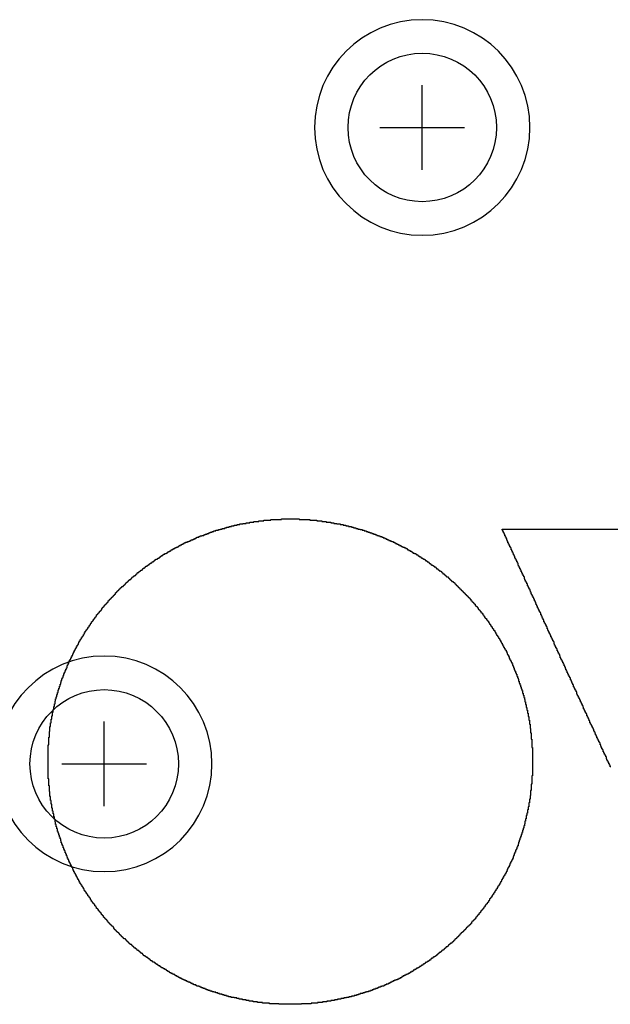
# Model space of a CAD drawing. Extents: x -5 to 35, y -92 to 8.
# Tile 11 of 25: x 16.88 to 19.66, y -81.56 to -76.92. Entities that reach past the tile are written whole.
import ezdxf

# ---------------------------------------------------------------- set-up
doc = ezdxf.new("R2010")
doc.units = 0
doc.layers.get('0').update_dxf_attribs({"linetype": 'CONTINUOUS'})
for name, color, linetype in [('gbl', 5, 'CONTINUOUS'), ('gd1', 1, 'CONTINUOUS'), ('gg1', 5, 'CONTINUOUS'), ('gtl', 1, 'CONTINUOUS'), ('gts', 1, 'CONTINUOUS')]:
    doc.layers.add(name, color=color, linetype=linetype)

# ---------------------------------------------------------------- blocks, each defined once
blk = doc.blocks.new('D19')
blk.add_circle((0, 0), 0.35)

msp = doc.modelspace()

# ---------------------------------------------------------------- linework, layer by layer
at = {"layer": 'gd1', "color": 1}
for points in [[(19.284939, -77.426755), (19.284939, -77.426755), (19.284939, -77.426755, 1), (18.268937, -77.426755), (18.268937, -77.426755), (18.268937, -77.426755, 1), (19.284939, -77.426755), (19.284939, -77.426755)], [(19.284939, -77.426755), (19.284939, -77.426755), (19.284939, -77.426755, 1), (18.268937, -77.426755), (18.268937, -77.426755), (18.268937, -77.426755, 1), (19.284939, -77.426755), (19.284939, -77.426755)], [(17.784936, -80.426761), (17.784936, -80.426761), (17.784936, -80.426761, 1), (16.768934, -80.426761), (16.768934, -80.426761), (16.768934, -80.426761, 1), (17.784936, -80.426761), (17.784936, -80.426761)]]:
    msp.add_lwpolyline(points, format="xyb", dxfattribs=at)
at = {"layer": 'gg1', "color": 5}
for points in [[(18.776938, -77.626755), (18.776938, -77.226754)], [(18.776938, -77.626755), (18.776938, -77.226754)], [(18.576937, -77.426755), (18.976938, -77.426755)], [(18.576937, -77.426755), (18.976938, -77.426755)], [(17.276935, -80.626761), (17.276935, -80.22676)], [(17.076934, -80.426761), (17.476935, -80.426761)]]:
    msp.add_lwpolyline(points, dxfattribs=at)
at = {"layer": 'gts', "color": 1}
for points in [[(18.196436, -79.275059), (18.247036, -79.275059), (18.247036, -79.278059), (18.279737, -79.278059), (18.279737, -79.281059), (18.303537, -79.281059), (18.303537, -79.284059), (18.324437, -79.284059), (18.324437, -79.286959), (18.345237, -79.286959), (18.345237, -79.289959), (18.360137, -79.289959), (18.360137, -79.292959), (18.374937, -79.292959), (18.374937, -79.295959), (18.389837, -79.295959), (18.389837, -79.298859), (18.404737, -79.298859), (18.404737, -79.301859), (18.416637, -79.301859), (18.416637, -79.304859), (18.428537, -79.304859), (18.428537, -79.307759), (18.443437, -79.307759), (18.443437, -79.310759), (18.452337, -79.310759), (18.452337, -79.313759), (18.464237, -79.313759), (18.464237, -79.316759), (18.473137, -79.316759), (18.473137, -79.319659), (18.485037, -79.319659), (18.485037, -79.322659), (18.493937, -79.322659), (18.493937, -79.325659), (18.502937, -79.325659), (18.502937, -79.328659), (18.511837, -79.328659), (18.511837, -79.331659), (18.520737, -79.331659), (18.520737, -79.334559), (18.529637, -79.334559), (18.529637, -79.337559), (18.538637, -79.337559), (18.538637, -79.340559), (18.547537, -79.340559), (18.547537, -79.343559), (18.556437, -79.343559), (18.556437, -79.346459), (18.562437, -79.346459), (18.562437, -79.349459), (18.571337, -79.349459), (18.571337, -79.352459), (18.577337, -79.352459), (18.577337, -79.355359), (18.586237, -79.355359), (18.586237, -79.358359), (18.592137, -79.358359), (18.592137, -79.361359), (18.601137, -79.361359), (18.601137, -79.364359), (18.607037, -79.364359), (18.607037, -79.367359), (18.613037, -79.367359), (18.613037, -79.370259), (18.618937, -79.370259), (18.618937, -79.373259), (18.627837, -79.373259), (18.627837, -79.376259), (18.633837, -79.376259), (18.633837, -79.379259), (18.639737, -79.379259), (18.639737, -79.382159), (18.645737, -79.382159), (18.645737, -79.385159), (18.651637, -79.385159), (18.651637, -79.388159), (18.657637, -79.388159), (18.657637, -79.391159), (18.663537, -79.391159), (18.663537, -79.394059), (18.669537, -79.394059), (18.669537, -79.397059), (18.675437, -79.397059), (18.675437, -79.400059), (18.681437, -79.400059), (18.681437, -79.403059), (18.687337, -79.403059), (18.687337, -79.405959), (18.693337, -79.405959), (18.693337, -79.408959), (18.699237, -79.408959), (18.699237, -79.411959), (18.705237, -79.411959), (18.705237, -79.414959), (18.708237, -79.414959), (18.708237, -79.417859), (18.714137, -79.417859), (18.714137, -79.420859), (18.720137, -79.420859), (18.720137, -79.423859), (18.726037, -79.423859), (18.726037, -79.426859), (18.729037, -79.426859), (18.729037, -79.429759), (18.734937, -79.429759), (18.734937, -79.432759), (18.740937, -79.432759), (18.740937, -79.435759), (18.746837, -79.435759), (18.746837, -79.438759), (18.749837, -79.438759), (18.749837, -79.441659), (18.755838, -79.441659), (18.755838, -79.444659), (18.758838, -79.444659), (18.758838, -79.447659), (18.764738, -79.447659), (18.764738, -79.450659), (18.770738, -79.450659), (18.770738, -79.453559), (18.773638, -79.453559), (18.773638, -79.456559), (18.779638, -79.456559), (18.779638, -79.459559), (18.782638, -79.459559), (18.782638, -79.462559), (18.788538, -79.462559), (18.788538, -79.465459), (18.791538, -79.465459), (18.791538, -79.468459), (18.797438, -79.468459), (18.797438, -79.471459), (18.800438, -79.471459), (18.800438, -79.474459), (18.806438, -79.474459), (18.806438, -79.477359), (18.809338, -79.477359), (18.809338, -79.480359), (18.812338, -79.480359), (18.812338, -79.483359), (18.818338, -79.483359), (18.818338, -79.486359), (18.821238, -79.486359), (18.821238, -79.489359), (18.827238, -79.489359), (18.827238, -79.492259), (18.830238, -79.492259), (18.830238, -79.495259), (18.833138, -79.495259), (18.833138, -79.498259), (18.839138, -79.498259), (18.839138, -79.501159), (18.842138, -79.501159), (18.842138, -79.504159), (18.845038, -79.504159), (18.845038, -79.507159), (18.851038, -79.507159), (18.851038, -79.510159), (18.854038, -79.510159), (18.854038, -79.513059), (18.856938, -79.513059), (18.856938, -79.516059), (18.862938, -79.516059), (18.862938, -79.519059), (18.865938, -79.519059), (18.865938, -79.522059), (18.868838, -79.522059), (18.868838, -79.524959), (18.871838, -79.524959), (18.871838, -79.527959), (18.874838, -79.527959), (18.874838, -79.530959), (18.880738, -79.530959), (18.880738, -79.533959), (18.883738, -79.533959), (18.883738, -79.536959), (18.886738, -79.536959), (18.886738, -79.539859), (18.889738, -79.539859), (18.889738, -79.542859), (18.892638, -79.542859), (18.892638, -79.545859), (18.898638, -79.545859), (18.898638, -79.548859), (18.901638, -79.548859), (18.901638, -79.551759), (18.904638, -79.551759), (18.904638, -79.554759), (18.907538, -79.554759), (18.907538, -79.557759), (18.910538, -79.557759), (18.910538, -79.560659), (18.913538, -79.560659), (18.913538, -79.563659), (18.916538, -79.563659), (18.916538, -79.566659), (18.922438, -79.566659), (18.922438, -79.569659), (18.925438, -79.569659), (18.925438, -79.572559), (18.928438, -79.572559), (18.928438, -79.575559), (18.931338, -79.575559), (18.931338, -79.578559), (18.934338, -79.578559), (18.934338, -79.581559), (18.937338, -79.581559), (18.937338, -79.584559), (18.940338, -79.584559), (18.940338, -79.587459), (18.943238, -79.587459), (18.943238, -79.590459), (18.946238, -79.590459), (18.946238, -79.593459), (18.949238, -79.593459), (18.949238, -79.596459), (18.952238, -79.596459), (18.952238, -79.599359), (18.955138, -79.599359), (18.955138, -79.602359), (18.958138, -79.602359), (18.958138, -79.605359), (18.961138, -79.605359), (18.961138, -79.608359), (18.964138, -79.608359), (18.964138, -79.611259), (18.967038, -79.611259), (18.967038, -79.614259), (18.970038, -79.614259), (18.970038, -79.617259), (18.973038, -79.617259), (18.973038, -79.620259), (18.976038, -79.620259), (18.976038, -79.623159), (18.978938, -79.623159), (18.978938, -79.626159), (18.981938, -79.626159), (18.981938, -79.629159), (18.984938, -79.629159), (18.984938, -79.632159), (18.987938, -79.632159), (18.987938, -79.635059), (18.990838, -79.635059), (18.990838, -79.638059), (18.993838, -79.638059), (18.993838, -79.641059), (18.996838, -79.641059), (18.996838, -79.644059), (18.999838, -79.644059), (18.999838, -79.646959), (19.002738, -79.646959), (19.002738, -79.649959), (19.005738, -79.649959), (19.005738, -79.655959), (19.008738, -79.655959), (19.008738, -79.658859), (19.011738, -79.658859), (19.011738, -79.661859), (19.014638, -79.661859), (19.014638, -79.664859), (19.017638, -79.664859), (19.017638, -79.667859), (19.020638, -79.667859), (19.020638, -79.670759), (19.023638, -79.670759), (19.023638, -79.673759), (19.026538, -79.673759), (19.026538, -79.679759), (19.029538, -79.679759), (19.029538, -79.682659), (19.032538, -79.682659), (19.032538, -79.685659), (19.035538, -79.685659), (19.035538, -79.688659), (19.038438, -79.688659), (19.038438, -79.691659), (19.041438, -79.691659), (19.041438, -79.697559), (19.044438, -79.697559), (19.044438, -79.700559), (19.047438, -79.700559), (19.047438, -79.703559), (19.050338, -79.703559), (19.050338, -79.706559), (19.053338, -79.706559), (19.053338, -79.712459), (19.056338, -79.712459), (19.056338, -79.715459), (19.059338, -79.715459), (19.059338, -79.718359), (19.062238, -79.718359), (19.062238, -79.724359), (19.065238, -79.724359), (19.065238, -79.727359), (19.068238, -79.727359), (19.068238, -79.730259), (19.071238, -79.730259), (19.071238, -79.736259), (19.074138, -79.736259), (19.074138, -79.739259), (19.077138, -79.739259), (19.077138, -79.742259), (19.080138, -79.742259), (19.080138, -79.748159), (19.083138, -79.748159), (19.083138, -79.75116), (19.086038, -79.75116), (19.086038, -79.75416), (19.089038, -79.75416), (19.089038, -79.76006), (19.092038, -79.76006), (19.092038, -79.76306), (19.095038, -79.76306), (19.095038, -79.76896), (19.097938, -79.76896), (19.097938, -79.77196), (19.100938, -79.77196), (19.100938, -79.77796), (19.103938, -79.77796), (19.103938, -79.78086), (19.106938, -79.78086), (19.106938, -79.78686), (19.109838, -79.78686), (19.109838, -79.78986), (19.112838, -79.78986), (19.112838, -79.79576), (19.115838, -79.79576), (19.115838, -79.79876), (19.118838, -79.79876), (19.118838, -79.80466), (19.121738, -79.80466), (19.121738, -79.80766), (19.124738, -79.80766), (19.124738, -79.81366), (19.127738, -79.81366), (19.127738, -79.81956), (19.130738, -79.81956), (19.130738, -79.82256), (19.133638, -79.82256), (19.133638, -79.82846), (19.136638, -79.82846), (19.136638, -79.83446), (19.139638, -79.83446), (19.139638, -79.83746), (19.142638, -79.83746), (19.142638, -79.84336), (19.145538, -79.84336), (19.145538, -79.84936), (19.148538, -79.84936), (19.148538, -79.85526), (19.151538, -79.85526), (19.151538, -79.85826), (19.154538, -79.85826), (19.154538, -79.86416), (19.157438, -79.86416), (19.157438, -79.87016), (19.160438, -79.87016), (19.160438, -79.87606), (19.163438, -79.87606), (19.163438, -79.88206), (19.166438, -79.88206), (19.166438, -79.88796), (19.169338, -79.88796), (19.169338, -79.89096), (19.172338, -79.89096), (19.172338, -79.89696), (19.175338, -79.89696), (19.175338, -79.90286), (19.178338, -79.90286), (19.178338, -79.90886), (19.181238, -79.90886), (19.181238, -79.91476), (19.184238, -79.91476), (19.184238, -79.92076), (19.187238, -79.92076), (19.187238, -79.92966), (19.190238, -79.92966), (19.190238, -79.93556), (19.193238, -79.93556), (19.193238, -79.94156), (19.196138, -79.94156), (19.196138, -79.94746), (19.199138, -79.94746), (19.199138, -79.95346), (19.202138, -79.95346), (19.202138, -79.96236), (19.205138, -79.96236), (19.205138, -79.96836), (19.208038, -79.96836), (19.208038, -79.97426), (19.211038, -79.97426), (19.211038, -79.98326), (19.214038, -79.98326), (19.214038, -79.98916), (19.217038, -79.98916), (19.217038, -79.99806), (19.219938, -79.99806), (19.219938, -80.00406), (19.222938, -80.00406), (19.222938, -80.01296), (19.225938, -80.01296), (19.225938, -80.02186), (19.228938, -80.02186), (19.228938, -80.02786), (19.231838, -80.02786), (19.231838, -80.03676), (19.234838, -80.03676), (19.234838, -80.04566), (19.237838, -80.04566), (19.237838, -80.05466), (19.240838, -80.05466), (19.240838, -80.06356), (19.243738, -80.06356), (19.243738, -80.07246), (19.246738, -80.07246), (19.246738, -80.08136), (19.249738, -80.08136), (19.249738, -80.09326), (19.252739, -80.09326), (19.252739, -80.10226), (19.255639, -80.10226), (19.255639, -80.11416), (19.258639, -80.11416), (19.258639, -80.12306), (19.261639, -80.12306), (19.261639, -80.13496), (19.264639, -80.13496), (19.264639, -80.14686), (19.267539, -80.14686), (19.267539, -80.16176), (19.270539, -80.16176), (19.270539, -80.17366), (19.273539, -80.17366), (19.273539, -80.18846), (19.276539, -80.18846), (19.276539, -80.20336), (19.279439, -80.20336), (19.279439, -80.22126), (19.282439, -80.22126), (19.282439, -80.23906), (19.285439, -80.23906), (19.285439, -80.259961), (19.288439, -80.259961), (19.288439, -80.280761), (19.291339, -80.280761), (19.291339, -80.310461), (19.294339, -80.310461), (19.294339, -80.349161), (19.297339, -80.349161), (19.297339, -80.483061), (19.294339, -80.483061), (19.294339, -80.521761), (19.291339, -80.521761), (19.291339, -80.551561), (19.288439, -80.551561), (19.288439, -80.575261), (19.285439, -80.575261), (19.285439, -80.593161), (19.282439, -80.593161), (19.282439, -80.611061), (19.279439, -80.611061), (19.279439, -80.628861), (19.276539, -80.628861), (19.276539, -80.643761), (19.273539, -80.643761), (19.273539, -80.658661), (19.270539, -80.658661), (19.270539, -80.670561), (19.267539, -80.670561), (19.267539, -80.685361), (19.264639, -80.685361), (19.264639, -80.697261), (19.261639, -80.697261), (19.261639, -80.709161), (19.258639, -80.709161), (19.258639, -80.718161), (19.255639, -80.718161), (19.255639, -80.730061), (19.252739, -80.730061), (19.252739, -80.738961), (19.249738, -80.738961), (19.249738, -80.750862), (19.246738, -80.750862), (19.246738, -80.759762), (19.243738, -80.759762), (19.243738, -80.768662), (19.240838, -80.768662), (19.240838, -80.777662), (19.237838, -80.777662), (19.237838, -80.786562), (19.234838, -80.786562), (19.234838, -80.795462), (19.231838, -80.795462), (19.231838, -80.804462), (19.228938, -80.804462), (19.228938, -80.813362), (19.225938, -80.813362), (19.225938, -80.819262), (19.222938, -80.819262), (19.222938, -80.828262), (19.219938, -80.828262), (19.219938, -80.834162), (19.217038, -80.834162), (19.217038, -80.843062), (19.214038, -80.843062), (19.214038, -80.849062), (19.211038, -80.849062), (19.211038, -80.857962), (19.208038, -80.857962), (19.208038, -80.863962), (19.205138, -80.863962), (19.205138, -80.872862), (19.202138, -80.872862), (19.202138, -80.878762), (19.199138, -80.878762), (19.199138, -80.884762), (19.196138, -80.884762), (19.196138, -80.890662), (19.193238, -80.890662), (19.193238, -80.896662), (19.190238, -80.896662), (19.190238, -80.905562), (19.187238, -80.905562), (19.187238, -80.911562), (19.184238, -80.911562), (19.184238, -80.917462), (19.181238, -80.917462), (19.181238, -80.923462), (19.178338, -80.923462), (19.178338, -80.929362), (19.175338, -80.929362), (19.175338, -80.935362), (19.172338, -80.935362), (19.172338, -80.941262), (19.169338, -80.941262), (19.169338, -80.947262), (19.166438, -80.947262), (19.166438, -80.953162), (19.163438, -80.953162), (19.163438, -80.956162), (19.160438, -80.956162), (19.160438, -80.962162), (19.157438, -80.962162), (19.157438, -80.968062), (19.154538, -80.968062), (19.154538, -80.973962), (19.151538, -80.973962), (19.151538, -80.979962), (19.148538, -80.979962), (19.148538, -80.982962), (19.145538, -80.982962), (19.145538, -80.988862), (19.142638, -80.988862), (19.142638, -80.994862), (19.139638, -80.994862), (19.139638, -81.000762), (19.136638, -81.000762), (19.136638, -81.003762), (19.133638, -81.003762), (19.133638, -81.009762), (19.130738, -81.009762), (19.130738, -81.015662), (19.127738, -81.015662), (19.127738, -81.018662), (19.124738, -81.018662), (19.124738, -81.024562), (19.121738, -81.024562), (19.121738, -81.027562), (19.118838, -81.027562), (19.118838, -81.033562), (19.115838, -81.033562), (19.115838, -81.036462), (19.112838, -81.036462), (19.112838, -81.042462), (19.109838, -81.042462), (19.109838, -81.045462), (19.106938, -81.045462), (19.106938, -81.051362), (19.103938, -81.051362), (19.103938, -81.057362), (19.100938, -81.057362), (19.100938, -81.060262), (19.097938, -81.060262), (19.097938, -81.063262), (19.095038, -81.063262), (19.095038, -81.069262), (19.092038, -81.069262), (19.092038, -81.072162), (19.089038, -81.072162), (19.089038, -81.078162), (19.086038, -81.078162), (19.086038, -81.081162), (19.083138, -81.081162), (19.083138, -81.087062), (19.080138, -81.087062), (19.080138, -81.090062), (19.077138, -81.090062), (19.077138, -81.093062), (19.074138, -81.093062), (19.074138, -81.098962), (19.071238, -81.098962), (19.071238, -81.101962), (19.068238, -81.101962), (19.068238, -81.104962), (19.065238, -81.104962), (19.065238, -81.110862), (19.062238, -81.110862), (19.062238, -81.113862), (19.059338, -81.113862), (19.059338, -81.116862), (19.056338, -81.116862), (19.056338, -81.119762), (19.053338, -81.119762), (19.053338, -81.125762), (19.050338, -81.125762), (19.050338, -81.128762), (19.047438, -81.128762), (19.047438, -81.131662), (19.044438, -81.131662), (19.044438, -81.137662), (19.041438, -81.137662), (19.041438, -81.140662), (19.038438, -81.140662), (19.038438, -81.143562), (19.035538, -81.143562), (19.035538, -81.146562), (19.032538, -81.146562), (19.032538, -81.149562), (19.029538, -81.149562), (19.029538, -81.155462), (19.026538, -81.155462), (19.026538, -81.158462), (19.023638, -81.158462), (19.023638, -81.161462), (19.020638, -81.161462), (19.020638, -81.164462), (19.017638, -81.164462), (19.017638, -81.167462), (19.014638, -81.167462), (19.014638, -81.170362), (19.011738, -81.170362), (19.011738, -81.173362), (19.008738, -81.173362), (19.008738, -81.179362), (19.005738, -81.179362), (19.005738, -81.182262), (19.002738, -81.182262), (19.002738, -81.185262), (18.999838, -81.185262), (18.999838, -81.188262), (18.996838, -81.188262), (18.996838, -81.191162), (18.993838, -81.191162), (18.993838, -81.194162), (18.990838, -81.194162), (18.990838, -81.197162), (18.987938, -81.197162), (18.987938, -81.200162), (18.984938, -81.200162), (18.984938, -81.203062), (18.981938, -81.203062), (18.981938, -81.206062), (18.978938, -81.206062), (18.978938, -81.209062), (18.976038, -81.209062), (18.976038, -81.212062), (18.973038, -81.212062), (18.973038, -81.215062), (18.970038, -81.215062), (18.970038, -81.217962), (18.967038, -81.217962), (18.967038, -81.220962), (18.964138, -81.220962), (18.964138, -81.223962), (18.961138, -81.223962), (18.961138, -81.226962), (18.958138, -81.226962), (18.958138, -81.229862), (18.955138, -81.229862), (18.955138, -81.232862), (18.952238, -81.232862), (18.952238, -81.235862), (18.949238, -81.235862), (18.949238, -81.238862), (18.946238, -81.238862), (18.946238, -81.241762), (18.943238, -81.241762), (18.943238, -81.244762), (18.940338, -81.244762), (18.940338, -81.247762), (18.937338, -81.247762), (18.937338, -81.250763), (18.934338, -81.250763), (18.934338, -81.253663), (18.931338, -81.253663), (18.931338, -81.256663), (18.928438, -81.256663), (18.928438, -81.259663), (18.925438, -81.259663), (18.925438, -81.262663), (18.922438, -81.262663), (18.922438, -81.265563), (18.919438, -81.265563), (18.919438, -81.268563), (18.916538, -81.268563), (18.916538, -81.271563), (18.910538, -81.271563), (18.910538, -81.274563), (18.907538, -81.274563), (18.907538, -81.277463), (18.904638, -81.277463), (18.904638, -81.280463), (18.901638, -81.280463), (18.901638, -81.283463), (18.898638, -81.283463), (18.898638, -81.286463), (18.895638, -81.286463), (18.895638, -81.289363), (18.889738, -81.289363), (18.889738, -81.292363), (18.886738, -81.292363), (18.886738, -81.295363), (18.883738, -81.295363), (18.883738, -81.298363), (18.880738, -81.298363), (18.880738, -81.301263), (18.877838, -81.301263), (18.877838, -81.304263), (18.871838, -81.304263), (18.871838, -81.307263), (18.868838, -81.307263), (18.868838, -81.310263), (18.865938, -81.310263), (18.865938, -81.313163), (18.862938, -81.313163), (18.862938, -81.316163), (18.856938, -81.316163), (18.856938, -81.319163), (18.854038, -81.319163), (18.854038, -81.322163), (18.851038, -81.322163), (18.851038, -81.325063), (18.848038, -81.325063), (18.848038, -81.328063), (18.842138, -81.328063), (18.842138, -81.331063), (18.839138, -81.331063), (18.839138, -81.334063), (18.836138, -81.334063), (18.836138, -81.337063), (18.830238, -81.337063), (18.830238, -81.339963), (18.827238, -81.339963), (18.827238, -81.342963), (18.821238, -81.342963), (18.821238, -81.345963), (18.818338, -81.345963), (18.818338, -81.348863), (18.815338, -81.348863), (18.815338, -81.351863), (18.809338, -81.351863), (18.809338, -81.354863), (18.806438, -81.354863), (18.806438, -81.357863), (18.800438, -81.357863), (18.800438, -81.360763), (18.797438, -81.360763), (18.797438, -81.363763), (18.791538, -81.363763), (18.791538, -81.366763), (18.788538, -81.366763), (18.788538, -81.369763), (18.782638, -81.369763), (18.782638, -81.372763), (18.779638, -81.372763), (18.779638, -81.375663), (18.773638, -81.375663), (18.773638, -81.378663), (18.770738, -81.378663), (18.770738, -81.381663), (18.764738, -81.381663), (18.764738, -81.384663), (18.761738, -81.384663), (18.761738, -81.387563), (18.755838, -81.387563), (18.755838, -81.390563), (18.749837, -81.390563), (18.749837, -81.393563), (18.746837, -81.393563), (18.746837, -81.396463), (18.740937, -81.396463), (18.740937, -81.399463), (18.734937, -81.399463), (18.734937, -81.402463), (18.732037, -81.402463), (18.732037, -81.405463), (18.726037, -81.405463), (18.726037, -81.408363), (18.720137, -81.408363), (18.720137, -81.411363), (18.717137, -81.411363), (18.717137, -81.414363), (18.711137, -81.414363), (18.711137, -81.417363), (18.705237, -81.417363), (18.705237, -81.420363), (18.699237, -81.420363), (18.699237, -81.423263), (18.693337, -81.423263), (18.693337, -81.426263), (18.687337, -81.426263), (18.687337, -81.429263), (18.681437, -81.429263), (18.681437, -81.432263), (18.678437, -81.432263), (18.678437, -81.435163), (18.672537, -81.435163), (18.672537, -81.438163), (18.666537, -81.438163), (18.666537, -81.441163), (18.660637, -81.441163), (18.660637, -81.444163), (18.654637, -81.444163), (18.654637, -81.447063), (18.645737, -81.447063), (18.645737, -81.450063), (18.639737, -81.450063), (18.639737, -81.453063), (18.633837, -81.453063), (18.633837, -81.456063), (18.627837, -81.456063), (18.627837, -81.458963), (18.621937, -81.458963), (18.621937, -81.461963), (18.615937, -81.461963), (18.615937, -81.464963), (18.607037, -81.464963), (18.607037, -81.467963), (18.601137, -81.467963), (18.601137, -81.470863), (18.595137, -81.470863), (18.595137, -81.473863), (18.586237, -81.473863), (18.586237, -81.476863), (18.580237, -81.476863), (18.580237, -81.479863), (18.571337, -81.479863), (18.571337, -81.482763), (18.565337, -81.482763), (18.565337, -81.485763), (18.556437, -81.485763), (18.556437, -81.488763), (18.547537, -81.488763), (18.547537, -81.491763), (18.541537, -81.491763), (18.541537, -81.494663), (18.532637, -81.494663), (18.532637, -81.497663), (18.523737, -81.497663), (18.523737, -81.500663), (18.514837, -81.500663), (18.514837, -81.503663), (18.505837, -81.503663), (18.505837, -81.506563), (18.496937, -81.506563), (18.496937, -81.509563), (18.485037, -81.509563), (18.485037, -81.512563), (18.476137, -81.512563), (18.476137, -81.515563), (18.467237, -81.515563), (18.467237, -81.518463), (18.455337, -81.518463), (18.455337, -81.521463), (18.443437, -81.521463), (18.443437, -81.524463), (18.431537, -81.524463), (18.431537, -81.527463), (18.419637, -81.527463), (18.419637, -81.530363), (18.407737, -81.530363), (18.407737, -81.533363), (18.392837, -81.533363), (18.392837, -81.536363), (18.377937, -81.536363), (18.377937, -81.539363), (18.363037, -81.539363), (18.363037, -81.542263), (18.345237, -81.542263), (18.345237, -81.545263), (18.327337, -81.545263), (18.327337, -81.548263), (18.306537, -81.548263), (18.306537, -81.551263), (18.282737, -81.551263), (18.282737, -81.554163), (18.252937, -81.554163), (18.252937, -81.557163), (18.208336, -81.557163), (18.208336, -81.560163), (18.101236, -81.560163), (18.101236, -81.557163), (18.056636, -81.557163), (18.056636, -81.554163), (18.023836, -81.554163), (18.023836, -81.551263), (18.000036, -81.551263), (18.000036, -81.548263), (17.979236, -81.548263), (17.979236, -81.545263), (17.961436, -81.545263), (17.961436, -81.542263), (17.946536, -81.542263), (17.946536, -81.539363), (17.928636, -81.539363), (17.928636, -81.536363), (17.913736, -81.536363), (17.913736, -81.533363), (17.901836, -81.533363), (17.901836, -81.530363), (17.889936, -81.530363), (17.889936, -81.527463), (17.875136, -81.527463), (17.875136, -81.524463), (17.863236, -81.524463), (17.863236, -81.521463), (17.854236, -81.521463), (17.854236, -81.518463), (17.842336, -81.518463), (17.842336, -81.515563), (17.833436, -81.515563), (17.833436, -81.512563), (17.821536, -81.512563), (17.821536, -81.509563), (17.812636, -81.509563), (17.812636, -81.506563), (17.803736, -81.506563), (17.803736, -81.503663), (17.794736, -81.503663), (17.794736, -81.500663), (17.785836, -81.500663), (17.785836, -81.497663), (17.776936, -81.497663), (17.776936, -81.494663), (17.768036, -81.494663), (17.768036, -81.491763), (17.759036, -81.491763), (17.759036, -81.488763), (17.753136, -81.488763), (17.753136, -81.485763), (17.744235, -81.485763), (17.744235, -81.482763), (17.735235, -81.482763), (17.735235, -81.479863), (17.729335, -81.479863), (17.729335, -81.476863), (17.723335, -81.476863), (17.723335, -81.473863), (17.714435, -81.473863), (17.714435, -81.470863), (17.708535, -81.470863), (17.708535, -81.467963), (17.699535, -81.467963), (17.699535, -81.464963), (17.693635, -81.464963), (17.693635, -81.461963), (17.687635, -81.461963), (17.687635, -81.458963), (17.681735, -81.458963), (17.681735, -81.456063), (17.672835, -81.456063), (17.672835, -81.453063), (17.666835, -81.453063), (17.666835, -81.450063), (17.660835, -81.450063), (17.660835, -81.447063), (17.654935, -81.447063), (17.654935, -81.444163), (17.648935, -81.444163), (17.648935, -81.441163), (17.643035, -81.441163), (17.643035, -81.438163), (17.637035, -81.438163), (17.637035, -81.435163), (17.631135, -81.435163), (17.631135, -81.432263), (17.625135, -81.432263), (17.625135, -81.429263), (17.619235, -81.429263), (17.619235, -81.426263), (17.613235, -81.426263), (17.613235, -81.423263), (17.610335, -81.423263), (17.610335, -81.420363), (17.604335, -81.420363), (17.604335, -81.417363), (17.598435, -81.417363), (17.598435, -81.414363), (17.592435, -81.414363), (17.592435, -81.411363), (17.586535, -81.411363), (17.586535, -81.408363), (17.583535, -81.408363), (17.583535, -81.405463), (17.577535, -81.405463), (17.577535, -81.402463), (17.571635, -81.402463), (17.571635, -81.399463), (17.568635, -81.399463), (17.568635, -81.396463), (17.562735, -81.396463), (17.562735, -81.393563), (17.556735, -81.393563), (17.556735, -81.390563), (17.553735, -81.390563), (17.553735, -81.387563), (17.547835, -81.387563), (17.547835, -81.384663), (17.544835, -81.384663), (17.544835, -81.381663), (17.538935, -81.381663), (17.538935, -81.378663), (17.532935, -81.378663), (17.532935, -81.375663), (17.529935, -81.375663), (17.529935, -81.372763), (17.524035, -81.372763), (17.524035, -81.369763), (17.521035, -81.369763), (17.521035, -81.366763), (17.515135, -81.366763), (17.515135, -81.363763), (17.512135, -81.363763), (17.512135, -81.360763), (17.506135, -81.360763), (17.506135, -81.357863), (17.503235, -81.357863), (17.503235, -81.354863), (17.497235, -81.354863), (17.497235, -81.351863), (17.494235, -81.351863), (17.494235, -81.348863), (17.491235, -81.348863), (17.491235, -81.345963), (17.485335, -81.345963), (17.485335, -81.342963), (17.482335, -81.342963), (17.482335, -81.339963), (17.476435, -81.339963), (17.476435, -81.337063), (17.473435, -81.337063), (17.473435, -81.334063), (17.470435, -81.334063), (17.470435, -81.331063), (17.464535, -81.331063), (17.464535, -81.328063), (17.461535, -81.328063), (17.461535, -81.325063), (17.458535, -81.325063), (17.458535, -81.322163), (17.455535, -81.322163), (17.455535, -81.319163), (17.449635, -81.319163), (17.449635, -81.316163), (17.446635, -81.316163), (17.446635, -81.313163), (17.443635, -81.313163), (17.443635, -81.310263), (17.440735, -81.310263), (17.440735, -81.307263), (17.434735, -81.307263), (17.434735, -81.304263), (17.431735, -81.304263), (17.431735, -81.301263), (17.428835, -81.301263), (17.428835, -81.298363), (17.425835, -81.298363), (17.425835, -81.295363), (17.419835, -81.295363), (17.419835, -81.292363), (17.416935, -81.292363), (17.416935, -81.289363), (17.413935, -81.289363), (17.413935, -81.286463), (17.410935, -81.286463), (17.410935, -81.283463), (17.407935, -81.283463), (17.407935, -81.280463), (17.405035, -81.280463), (17.405035, -81.277463), (17.399035, -81.277463), (17.399035, -81.274563), (17.396035, -81.274563), (17.396035, -81.271563), (17.393135, -81.271563), (17.393135, -81.268563), (17.390135, -81.268563), (17.390135, -81.265563), (17.387135, -81.265563), (17.387135, -81.262663), (17.384135, -81.262663), (17.384135, -81.259663), (17.381235, -81.259663), (17.381235, -81.256663), (17.378235, -81.256663), (17.378235, -81.253663), (17.375235, -81.253663), (17.375235, -81.250763), (17.369335, -81.250763), (17.369335, -81.247762), (17.366335, -81.247762), (17.366335, -81.244762), (17.363335, -81.244762), (17.363335, -81.241762), (17.360335, -81.241762), (17.360335, -81.238862), (17.357435, -81.238862), (17.357435, -81.235862), (17.354435, -81.235862), (17.354435, -81.232862), (17.351435, -81.232862), (17.351435, -81.229862), (17.348435, -81.229862), (17.348435, -81.226962), (17.345535, -81.226962), (17.345535, -81.223962), (17.342535, -81.223962), (17.342535, -81.220962), (17.339535, -81.220962), (17.339535, -81.217962), (17.336535, -81.217962), (17.336535, -81.215062), (17.333535, -81.215062), (17.333535, -81.212062), (17.330635, -81.212062), (17.330635, -81.209062), (17.327635, -81.209062), (17.327635, -81.206062), (17.324635, -81.206062), (17.324635, -81.203062), (17.321635, -81.203062), (17.321635, -81.197162), (17.318735, -81.197162), (17.318735, -81.194162), (17.315735, -81.194162), (17.315735, -81.191162), (17.312735, -81.191162), (17.312735, -81.188262), (17.309735, -81.188262), (17.309735, -81.185262), (17.306835, -81.185262), (17.306835, -81.182262), (17.303835, -81.182262), (17.303835, -81.179362), (17.300835, -81.179362), (17.300835, -81.176362), (17.297835, -81.176362), (17.297835, -81.173362), (17.294935, -81.173362), (17.294935, -81.170362), (17.291935, -81.170362), (17.291935, -81.164462), (17.288935, -81.164462), (17.288935, -81.161462), (17.285935, -81.161462), (17.285935, -81.158462), (17.283035, -81.158462), (17.283035, -81.155462), (17.280035, -81.155462), (17.280035, -81.152562), (17.277035, -81.152562), (17.277035, -81.149562), (17.274035, -81.149562), (17.274035, -81.143562), (17.271135, -81.143562), (17.271135, -81.140662), (17.268135, -81.140662), (17.268135, -81.137662), (17.265135, -81.137662), (17.265135, -81.134662), (17.262135, -81.134662), (17.262135, -81.128762), (17.259235, -81.128762), (17.259235, -81.125762), (17.256235, -81.125762), (17.256235, -81.122762), (17.253235, -81.122762), (17.253235, -81.119762), (17.250235, -81.119762), (17.250235, -81.113862), (17.247334, -81.113862), (17.247334, -81.110862), (17.244334, -81.110862), (17.244334, -81.107862), (17.241334, -81.107862), (17.241334, -81.101962), (17.238334, -81.101962), (17.238334, -81.098962), (17.235434, -81.098962), (17.235434, -81.095962), (17.232434, -81.095962), (17.232434, -81.090062), (17.229434, -81.090062), (17.229434, -81.087062), (17.226434, -81.087062), (17.226434, -81.084062), (17.223534, -81.084062), (17.223534, -81.078162), (17.220534, -81.078162), (17.220534, -81.075162), (17.217534, -81.075162), (17.217534, -81.069262), (17.214534, -81.069262), (17.214534, -81.066262), (17.211634, -81.066262), (17.211634, -81.060262), (17.208634, -81.060262), (17.208634, -81.057362), (17.205634, -81.057362), (17.205634, -81.051362), (17.202634, -81.051362), (17.202634, -81.048362), (17.199734, -81.048362), (17.199734, -81.042462), (17.196734, -81.042462), (17.196734, -81.039462), (17.193734, -81.039462), (17.193734, -81.033562), (17.190734, -81.033562), (17.190734, -81.030562), (17.187834, -81.030562), (17.187834, -81.024562), (17.184834, -81.024562), (17.184834, -81.021662), (17.181834, -81.021662), (17.181834, -81.015662), (17.178834, -81.015662), (17.178834, -81.009762), (17.175934, -81.009762), (17.175934, -81.006762), (17.172934, -81.006762), (17.172934, -81.000762), (17.169934, -81.000762), (17.169934, -80.994862), (17.166934, -80.994862), (17.166934, -80.991862), (17.164034, -80.991862), (17.164034, -80.985862), (17.161034, -80.985862), (17.161034, -80.979962), (17.158034, -80.979962), (17.158034, -80.973962), (17.155034, -80.973962), (17.155034, -80.971062), (17.152134, -80.971062), (17.152134, -80.965062), (17.149134, -80.965062), (17.149134, -80.959162), (17.146134, -80.959162), (17.146134, -80.953162), (17.143134, -80.953162), (17.143134, -80.947262), (17.140234, -80.947262), (17.140234, -80.941262), (17.137234, -80.941262), (17.137234, -80.935362), (17.134234, -80.935362), (17.134234, -80.929362), (17.131234, -80.929362), (17.131234, -80.923462), (17.128334, -80.923462), (17.128334, -80.917462), (17.125334, -80.917462), (17.125334, -80.911562), (17.122334, -80.911562), (17.122334, -80.905562), (17.119334, -80.905562), (17.119334, -80.899662), (17.116434, -80.899662), (17.116434, -80.893662), (17.113434, -80.893662), (17.113434, -80.887762), (17.110434, -80.887762), (17.110434, -80.878762), (17.107434, -80.878762), (17.107434, -80.872862), (17.104534, -80.872862), (17.104534, -80.866862), (17.101534, -80.866862), (17.101534, -80.860962), (17.098534, -80.860962), (17.098534, -80.852062), (17.095534, -80.852062), (17.095534, -80.846062), (17.092634, -80.846062), (17.092634, -80.837162), (17.089634, -80.837162), (17.089634, -80.831162), (17.086634, -80.831162), (17.086634, -80.822262), (17.083634, -80.822262), (17.083634, -80.813362), (17.080734, -80.813362), (17.080734, -80.807362), (17.077734, -80.807362), (17.077734, -80.798462), (17.074734, -80.798462), (17.074734, -80.789562), (17.071734, -80.789562), (17.071734, -80.780562), (17.068834, -80.780562), (17.068834, -80.771662), (17.065834, -80.771662), (17.065834, -80.762762), (17.062834, -80.762762), (17.062834, -80.753862), (17.059834, -80.753862), (17.059834, -80.744961), (17.056934, -80.744961), (17.056934, -80.732961), (17.053934, -80.732961), (17.053934, -80.724061), (17.050934, -80.724061), (17.050934, -80.712161), (17.047934, -80.712161), (17.047934, -80.700261), (17.044934, -80.700261), (17.044934, -80.688361), (17.042034, -80.688361), (17.042034, -80.676461), (17.039034, -80.676461), (17.039034, -80.661561), (17.036034, -80.661561), (17.036034, -80.649661), (17.033034, -80.649661), (17.033034, -80.634861), (17.030134, -80.634861), (17.030134, -80.616961), (17.027134, -80.616961), (17.027134, -80.599161), (17.024134, -80.599161), (17.024134, -80.581261), (17.021134, -80.581261), (17.021134, -80.557461), (17.018234, -80.557461), (17.018234, -80.530661), (17.015234, -80.530661), (17.015234, -80.497961), (17.012234, -80.497961), (17.012234, -80.337261), (17.015234, -80.337261), (17.015234, -80.301561), (17.018234, -80.301561), (17.018234, -80.274761), (17.021134, -80.274761), (17.021134, -80.250961), (17.024134, -80.250961), (17.024134, -80.23316), (17.027134, -80.23316), (17.027134, -80.21526), (17.030134, -80.21526), (17.030134, -80.20046), (17.033034, -80.20046), (17.033034, -80.18256), (17.036034, -80.18256), (17.036034, -80.17066), (17.039034, -80.17066), (17.039034, -80.15576), (17.042034, -80.15576), (17.042034, -80.14386), (17.044934, -80.14386), (17.044934, -80.13196), (17.047934, -80.13196), (17.047934, -80.12006), (17.050934, -80.12006), (17.050934, -80.11116), (17.053934, -80.11116), (17.053934, -80.09926), (17.056934, -80.09926), (17.056934, -80.09036), (17.059834, -80.09036), (17.059834, -80.07846), (17.062834, -80.07846), (17.062834, -80.06946), (17.065834, -80.06946), (17.065834, -80.06056), (17.068834, -80.06056), (17.068834, -80.05166), (17.071734, -80.05166), (17.071734, -80.04276), (17.074734, -80.04276), (17.074734, -80.03376), (17.077734, -80.03376), (17.077734, -80.02486), (17.080734, -80.02486), (17.080734, -80.01896), (17.083634, -80.01896), (17.083634, -80.00996), (17.086634, -80.00996), (17.086634, -80.00106), (17.089634, -80.00106), (17.089634, -79.99516), (17.092634, -79.99516), (17.092634, -79.98616), (17.095534, -79.98616), (17.095534, -79.98026), (17.098534, -79.98026), (17.098534, -79.97426), (17.101534, -79.97426), (17.101534, -79.96536), (17.104534, -79.96536), (17.104534, -79.95946), (17.107434, -79.95946), (17.107434, -79.95346), (17.110434, -79.95346), (17.110434, -79.94456), (17.113434, -79.94456), (17.113434, -79.93856), (17.116434, -79.93856), (17.116434, -79.93266), (17.119334, -79.93266), (17.119334, -79.92666), (17.122334, -79.92666), (17.122334, -79.92076), (17.125334, -79.92076), (17.125334, -79.91476), (17.128334, -79.91476), (17.128334, -79.90886), (17.131234, -79.90886), (17.131234, -79.90286), (17.134234, -79.90286), (17.134234, -79.89696), (17.137234, -79.89696), (17.137234, -79.89096), (17.140234, -79.89096), (17.140234, -79.88506), (17.143134, -79.88506), (17.143134, -79.87906), (17.146134, -79.87906), (17.146134, -79.87316), (17.149134, -79.87316), (17.149134, -79.86716), (17.152134, -79.86716), (17.152134, -79.86416), (17.155034, -79.86416), (17.155034, -79.85826), (17.158034, -79.85826), (17.158034, -79.85226), (17.161034, -79.85226), (17.161034, -79.84636), (17.164034, -79.84636), (17.164034, -79.84036), (17.166934, -79.84036), (17.166934, -79.83746), (17.169934, -79.83746), (17.169934, -79.83146), (17.172934, -79.83146), (17.172934, -79.82556), (17.175934, -79.82556), (17.175934, -79.82256), (17.178834, -79.82256), (17.178834, -79.81656), (17.181834, -79.81656), (17.181834, -79.81366), (17.184834, -79.81366), (17.184834, -79.80766), (17.187834, -79.80766), (17.187834, -79.80176), (17.190734, -79.80176), (17.190734, -79.79876), (17.193734, -79.79876), (17.193734, -79.79276), (17.196734, -79.79276), (17.196734, -79.78986), (17.199734, -79.78986), (17.199734, -79.78386), (17.202634, -79.78386), (17.202634, -79.78086), (17.205634, -79.78086), (17.205634, -79.77496), (17.208634, -79.77496), (17.208634, -79.77196), (17.211634, -79.77196), (17.211634, -79.76606), (17.214534, -79.76606), (17.214534, -79.76306), (17.217534, -79.76306), (17.217534, -79.75706), (17.220534, -79.75706), (17.220534, -79.75416), (17.223534, -79.75416), (17.223534, -79.75116), (17.226434, -79.75116), (17.226434, -79.745159), (17.229434, -79.745159), (17.229434, -79.742259), (17.232434, -79.742259), (17.232434, -79.736259), (17.235434, -79.736259), (17.235434, -79.733259), (17.238334, -79.733259), (17.238334, -79.730259), (17.241334, -79.730259), (17.241334, -79.724359), (17.244334, -79.724359), (17.244334, -79.721359), (17.247334, -79.721359), (17.247334, -79.718359), (17.250235, -79.718359), (17.250235, -79.715459), (17.253235, -79.715459), (17.253235, -79.709459), (17.256235, -79.709459), (17.256235, -79.706559), (17.259235, -79.706559), (17.259235, -79.703559), (17.262135, -79.703559), (17.262135, -79.700559), (17.265135, -79.700559), (17.265135, -79.694659), (17.268135, -79.694659), (17.268135, -79.691659), (17.271135, -79.691659), (17.271135, -79.688659), (17.274035, -79.688659), (17.274035, -79.685659), (17.277035, -79.685659), (17.277035, -79.679759), (17.280035, -79.679759), (17.280035, -79.676759), (17.283035, -79.676759), (17.283035, -79.673759), (17.285935, -79.673759), (17.285935, -79.670759), (17.288935, -79.670759), (17.288935, -79.667859), (17.291935, -79.667859), (17.291935, -79.664859), (17.294935, -79.664859), (17.294935, -79.658859), (17.297835, -79.658859), (17.297835, -79.655959), (17.300835, -79.655959), (17.300835, -79.652959), (17.303835, -79.652959), (17.303835, -79.649959), (17.306835, -79.649959), (17.306835, -79.646959), (17.309735, -79.646959), (17.309735, -79.644059), (17.312735, -79.644059), (17.312735, -79.641059), (17.315735, -79.641059), (17.315735, -79.638059), (17.318735, -79.638059), (17.318735, -79.635059), (17.321635, -79.635059), (17.321635, -79.632159), (17.324635, -79.632159), (17.324635, -79.629159), (17.327635, -79.629159), (17.327635, -79.626159), (17.330635, -79.626159), (17.330635, -79.620259), (17.333535, -79.620259), (17.333535, -79.617259), (17.336535, -79.617259), (17.336535, -79.614259), (17.339535, -79.614259), (17.339535, -79.611259), (17.342535, -79.611259), (17.342535, -79.608359), (17.345535, -79.608359), (17.345535, -79.605359), (17.348435, -79.605359), (17.348435, -79.602359), (17.351435, -79.602359), (17.351435, -79.599359), (17.354435, -79.599359), (17.354435, -79.596459), (17.357435, -79.596459), (17.357435, -79.593459), (17.360335, -79.593459), (17.360335, -79.590459), (17.366335, -79.590459), (17.366335, -79.587459), (17.369335, -79.587459), (17.369335, -79.584559), (17.372235, -79.584559), (17.372235, -79.581559), (17.375235, -79.581559), (17.375235, -79.578559), (17.378235, -79.578559), (17.378235, -79.575559), (17.381235, -79.575559), (17.381235, -79.572559), (17.384135, -79.572559), (17.384135, -79.569659), (17.387135, -79.569659), (17.387135, -79.566659), (17.390135, -79.566659), (17.390135, -79.563659), (17.393135, -79.563659), (17.393135, -79.560659), (17.396035, -79.560659), (17.396035, -79.557759), (17.402035, -79.557759), (17.402035, -79.554759), (17.405035, -79.554759), (17.405035, -79.551759), (17.407935, -79.551759), (17.407935, -79.548859), (17.410935, -79.548859), (17.410935, -79.545859), (17.413935, -79.545859), (17.413935, -79.542859), (17.416935, -79.542859), (17.416935, -79.539859), (17.422835, -79.539859), (17.422835, -79.536959), (17.425835, -79.536959), (17.425835, -79.533959), (17.428835, -79.533959), (17.428835, -79.530959), (17.431735, -79.530959), (17.431735, -79.527959), (17.434735, -79.527959), (17.434735, -79.524959), (17.440735, -79.524959), (17.440735, -79.522059), (17.443635, -79.522059), (17.443635, -79.519059), (17.446635, -79.519059), (17.446635, -79.516059), (17.449635, -79.516059), (17.449635, -79.513059), (17.455535, -79.513059), (17.455535, -79.510159), (17.458535, -79.510159), (17.458535, -79.507159), (17.461535, -79.507159), (17.461535, -79.504159), (17.467435, -79.504159), (17.467435, -79.501159), (17.470435, -79.501159), (17.470435, -79.498259), (17.473435, -79.498259), (17.473435, -79.495259), (17.479335, -79.495259), (17.479335, -79.492259), (17.482335, -79.492259), (17.482335, -79.489359), (17.485335, -79.489359), (17.485335, -79.486359), (17.491235, -79.486359), (17.491235, -79.483359), (17.494235, -79.483359), (17.494235, -79.480359), (17.500235, -79.480359), (17.500235, -79.477359), (17.503235, -79.477359), (17.503235, -79.474459), (17.509135, -79.474459), (17.509135, -79.471459), (17.512135, -79.471459), (17.512135, -79.468459), (17.515135, -79.468459), (17.515135, -79.465459), (17.521035, -79.465459), (17.521035, -79.462559), (17.527035, -79.462559), (17.527035, -79.459559), (17.529935, -79.459559), (17.529935, -79.456559), (17.535935, -79.456559), (17.535935, -79.453559), (17.538935, -79.453559), (17.538935, -79.450659), (17.544835, -79.450659), (17.544835, -79.447659), (17.547835, -79.447659), (17.547835, -79.444659), (17.553735, -79.444659), (17.553735, -79.441659), (17.556735, -79.441659), (17.556735, -79.438759), (17.562735, -79.438759), (17.562735, -79.435759), (17.568635, -79.435759), (17.568635, -79.432759), (17.574635, -79.432759), (17.574635, -79.429759), (17.577535, -79.429759), (17.577535, -79.426859), (17.583535, -79.426859), (17.583535, -79.423859), (17.589435, -79.423859), (17.589435, -79.420859), (17.592435, -79.420859), (17.592435, -79.417859), (17.598435, -79.417859), (17.598435, -79.414959), (17.604335, -79.414959), (17.604335, -79.411959), (17.610335, -79.411959), (17.610335, -79.408959), (17.616235, -79.408959), (17.616235, -79.405959), (17.622235, -79.405959), (17.622235, -79.403059), (17.628135, -79.403059), (17.628135, -79.400059), (17.631135, -79.400059), (17.631135, -79.397059), (17.637035, -79.397059), (17.637035, -79.394059), (17.643035, -79.394059), (17.643035, -79.391159), (17.648935, -79.391159), (17.648935, -79.388159), (17.654935, -79.388159), (17.654935, -79.385159), (17.660835, -79.385159), (17.660835, -79.382159), (17.669835, -79.382159), (17.669835, -79.379259), (17.675735, -79.379259), (17.675735, -79.376259), (17.681735, -79.376259), (17.681735, -79.373259), (17.687635, -79.373259), (17.687635, -79.370259), (17.696635, -79.370259), (17.696635, -79.367359), (17.702535, -79.367359), (17.702535, -79.364359), (17.708535, -79.364359), (17.708535, -79.361359), (17.714435, -79.361359), (17.714435, -79.358359), (17.723335, -79.358359), (17.723335, -79.355359), (17.729335, -79.355359), (17.729335, -79.352459), (17.738235, -79.352459), (17.738235, -79.349459), (17.747135, -79.349459), (17.747135, -79.346459), (17.753136, -79.346459), (17.753136, -79.343559), (17.762036, -79.343559), (17.762036, -79.340559), (17.770936, -79.340559), (17.770936, -79.337559), (17.776936, -79.337559), (17.776936, -79.334559), (17.785836, -79.334559), (17.785836, -79.331659), (17.794736, -79.331659), (17.794736, -79.328659), (17.803736, -79.328659), (17.803736, -79.325659), (17.815636, -79.325659), (17.815636, -79.322659), (17.824536, -79.322659), (17.824536, -79.319659), (17.833436, -79.319659), (17.833436, -79.316759), (17.845336, -79.316759), (17.845336, -79.313759), (17.854236, -79.313759), (17.854236, -79.310759), (17.866136, -79.310759), (17.866136, -79.307759), (17.878036, -79.307759), (17.878036, -79.304859), (17.889936, -79.304859), (17.889936, -79.301859), (17.904836, -79.301859), (17.904836, -79.298859), (17.916736, -79.298859), (17.916736, -79.295959), (17.931636, -79.295959), (17.931636, -79.292959), (17.946536, -79.292959), (17.946536, -79.289959), (17.964336, -79.289959), (17.964336, -79.286959), (17.982236, -79.286959), (17.982236, -79.284059), (18.006036, -79.284059), (18.006036, -79.281059), (18.029836, -79.281059), (18.029836, -79.278059), (18.062536, -79.278059), (18.062536, -79.275059), (18.113136, -79.275059), (18.113136, -79.272059), (18.196436, -79.272059), (18.196436, -79.275059)], [(19.666239, -80.441461), (19.663339, -80.441461), (19.663339, -80.432461), (19.660339, -80.432461), (19.660339, -80.426561), (19.657339, -80.426561), (19.657339, -80.420561), (19.654339, -80.420561), (19.654339, -80.414661), (19.651439, -80.414661), (19.651439, -80.408661), (19.648439, -80.408661), (19.648439, -80.402761), (19.645439, -80.402761), (19.645439, -80.393761), (19.642439, -80.393761), (19.642439, -80.387861), (19.639539, -80.387861), (19.639539, -80.381961), (19.636539, -80.381961), (19.636539, -80.375961), (19.633539, -80.375961), (19.633539, -80.370061), (19.630539, -80.370061), (19.630539, -80.361061), (19.627639, -80.361061), (19.627639, -80.355161), (19.624639, -80.355161), (19.624639, -80.349161), (19.621639, -80.349161), (19.621639, -80.343261), (19.618639, -80.343261), (19.618639, -80.337261), (19.615739, -80.337261), (19.615739, -80.328361), (19.612739, -80.328361), (19.612739, -80.322461), (19.609739, -80.322461), (19.609739, -80.316461), (19.606739, -80.316461), (19.606739, -80.310461), (19.603839, -80.310461), (19.603839, -80.304561), (19.600839, -80.304561), (19.600839, -80.295661), (19.597839, -80.295661), (19.597839, -80.289661), (19.594839, -80.289661), (19.594839, -80.283761), (19.591939, -80.283761), (19.591939, -80.277761), (19.588939, -80.277761), (19.588939, -80.271861), (19.585939, -80.271861), (19.585939, -80.262861), (19.582939, -80.262861), (19.582939, -80.256961), (19.580039, -80.256961), (19.580039, -80.250961), (19.577039, -80.250961), (19.577039, -80.24506), (19.574039, -80.24506), (19.574039, -80.23906), (19.571039, -80.23906), (19.571039, -80.23316), (19.568139, -80.23316), (19.568139, -80.22426), (19.565139, -80.22426), (19.565139, -80.21826), (19.562139, -80.21826), (19.562139, -80.21236), (19.559139, -80.21236), (19.559139, -80.20636), (19.556239, -80.20636), (19.556239, -80.20046), (19.553239, -80.20046), (19.553239, -80.19146), (19.550239, -80.19146), (19.550239, -80.18556), (19.547239, -80.18556), (19.547239, -80.17956), (19.544339, -80.17956), (19.544339, -80.17366), (19.541339, -80.17366), (19.541339, -80.16766), (19.538339, -80.16766), (19.538339, -80.15876), (19.535339, -80.15876), (19.535339, -80.15276), (19.532439, -80.15276), (19.532439, -80.14686), (19.529439, -80.14686), (19.529439, -80.14086), (19.526439, -80.14086), (19.526439, -80.13496), (19.523439, -80.13496), (19.523439, -80.12606), (19.520539, -80.12606), (19.520539, -80.12006), (19.517539, -80.12006), (19.517539, -80.11416), (19.514539, -80.11416), (19.514539, -80.10816), (19.511539, -80.10816), (19.511539, -80.10226), (19.508539, -80.10226), (19.508539, -80.09626), (19.505639, -80.09626), (19.505639, -80.08736), (19.502639, -80.08736), (19.502639, -80.08136), (19.499639, -80.08136), (19.499639, -80.07546), (19.496639, -80.07546), (19.496639, -80.06946), (19.493739, -80.06946), (19.493739, -80.06356), (19.490739, -80.06356), (19.490739, -80.05466), (19.487739, -80.05466), (19.487739, -80.04866), (19.484739, -80.04866), (19.484739, -80.04276), (19.481839, -80.04276), (19.481839, -80.03676), (19.478839, -80.03676), (19.478839, -80.03086), (19.475839, -80.03086), (19.475839, -80.02186), (19.472839, -80.02186), (19.472839, -80.01596), (19.469939, -80.01596), (19.469939, -80.00996), (19.466939, -80.00996), (19.466939, -80.00406), (19.463939, -80.00406), (19.463939, -79.99806), (19.460939, -79.99806), (19.460939, -79.98916), (19.458039, -79.98916), (19.458039, -79.98326), (19.455039, -79.98326), (19.455039, -79.97726), (19.452039, -79.97726), (19.452039, -79.97136), (19.449039, -79.97136), (19.449039, -79.96536), (19.446139, -79.96536), (19.446139, -79.95646), (19.443139, -79.95646), (19.443139, -79.95046), (19.440139, -79.95046), (19.440139, -79.94456), (19.437139, -79.94456), (19.437139, -79.93856), (19.434239, -79.93856), (19.434239, -79.93266), (19.431239, -79.93266), (19.431239, -79.92666), (19.428239, -79.92666), (19.428239, -79.91776), (19.425239, -79.91776), (19.425239, -79.91186), (19.422339, -79.91186), (19.422339, -79.90586), (19.419339, -79.90586), (19.419339, -79.89986), (19.416339, -79.89986), (19.416339, -79.89396), (19.413339, -79.89396), (19.413339, -79.88506), (19.410439, -79.88506), (19.410439, -79.87906), (19.407439, -79.87906), (19.407439, -79.87316), (19.404439, -79.87316), (19.404439, -79.86716), (19.401439, -79.86716), (19.401439, -79.86126), (19.398539, -79.86126), (19.398539, -79.85226), (19.395539, -79.85226), (19.395539, -79.84636), (19.392539, -79.84636), (19.392539, -79.84036), (19.389539, -79.84036), (19.389539, -79.83446), (19.386639, -79.83446), (19.386639, -79.82846), (19.383639, -79.82846), (19.383639, -79.81956), (19.380639, -79.81956), (19.380639, -79.81366), (19.377639, -79.81366), (19.377639, -79.80766), (19.374639, -79.80766), (19.374639, -79.80176), (19.371739, -79.80176), (19.371739, -79.79576), (19.368739, -79.79576), (19.368739, -79.78986), (19.365739, -79.78986), (19.365739, -79.78086), (19.362739, -79.78086), (19.362739, -79.77496), (19.359839, -79.77496), (19.359839, -79.76896), (19.356839, -79.76896), (19.356839, -79.76306), (19.353839, -79.76306), (19.353839, -79.75706), (19.350839, -79.75706), (19.350839, -79.748159), (19.347939, -79.748159), (19.347939, -79.742259), (19.344939, -79.742259), (19.344939, -79.736259), (19.341939, -79.736259), (19.341939, -79.730259), (19.338939, -79.730259), (19.338939, -79.724359), (19.336039, -79.724359), (19.336039, -79.715459), (19.333039, -79.715459), (19.333039, -79.709459), (19.330039, -79.709459), (19.330039, -79.703559), (19.327039, -79.703559), (19.327039, -79.697559), (19.324139, -79.697559), (19.324139, -79.691659), (19.321139, -79.691659), (19.321139, -79.682659), (19.318139, -79.682659), (19.318139, -79.676759), (19.315139, -79.676759), (19.315139, -79.670759), (19.312239, -79.670759), (19.312239, -79.664859), (19.309239, -79.664859), (19.309239, -79.658859), (19.306239, -79.658859), (19.306239, -79.649959), (19.303239, -79.649959), (19.303239, -79.644059), (19.300339, -79.644059), (19.300339, -79.638059), (19.297339, -79.638059), (19.297339, -79.632159), (19.294339, -79.632159), (19.294339, -79.626159), (19.291339, -79.626159), (19.291339, -79.617259), (19.288439, -79.617259), (19.288439, -79.611259), (19.285439, -79.611259), (19.285439, -79.605359), (19.282439, -79.605359), (19.282439, -79.599359), (19.279439, -79.599359), (19.279439, -79.593459), (19.276539, -79.593459), (19.276539, -79.587459), (19.273539, -79.587459), (19.273539, -79.578559), (19.270539, -79.578559), (19.270539, -79.572559), (19.267539, -79.572559), (19.267539, -79.566659), (19.264639, -79.566659), (19.264639, -79.560659), (19.261639, -79.560659), (19.261639, -79.554759), (19.258639, -79.554759), (19.258639, -79.545859), (19.255639, -79.545859), (19.255639, -79.539859), (19.252739, -79.539859), (19.252739, -79.533959), (19.249738, -79.533959), (19.249738, -79.527959), (19.246738, -79.527959), (19.246738, -79.522059), (19.243738, -79.522059), (19.243738, -79.513059), (19.240838, -79.513059), (19.240838, -79.507159), (19.237838, -79.507159), (19.237838, -79.501159), (19.234838, -79.501159), (19.234838, -79.495259), (19.231838, -79.495259), (19.231838, -79.489359), (19.228938, -79.489359), (19.228938, -79.480359), (19.225938, -79.480359), (19.225938, -79.474459), (19.222938, -79.474459), (19.222938, -79.468459), (19.219938, -79.468459), (19.219938, -79.462559), (19.217038, -79.462559), (19.217038, -79.456559), (19.214038, -79.456559), (19.214038, -79.447659), (19.211038, -79.447659), (19.211038, -79.441659), (19.208038, -79.441659), (19.208038, -79.435759), (19.205138, -79.435759), (19.205138, -79.429759), (19.202138, -79.429759), (19.202138, -79.423859), (19.199138, -79.423859), (19.199138, -79.417859), (19.196138, -79.417859), (19.196138, -79.408959), (19.193238, -79.408959), (19.193238, -79.403059), (19.190238, -79.403059), (19.190238, -79.397059), (19.187238, -79.397059), (19.187238, -79.391159), (19.184238, -79.391159), (19.184238, -79.385159), (19.181238, -79.385159), (19.181238, -79.376259), (19.178338, -79.376259), (19.178338, -79.370259), (19.175338, -79.370259), (19.175338, -79.364359), (19.172338, -79.364359), (19.172338, -79.358359), (19.169338, -79.358359), (19.169338, -79.352459), (19.166438, -79.352459), (19.166438, -79.343559), (19.163438, -79.343559), (19.163438, -79.337559), (19.160438, -79.337559), (19.160438, -79.331659), (19.157438, -79.331659), (19.157438, -79.325659), (19.154538, -79.325659), (19.154538, -79.319659), (19.710939, -79.319659)]]:
    msp.add_lwpolyline(points, dxfattribs=at)

# ---------------------------------------------------------------- block references
at = {"layer": 'gbl'}
for p in [(18.776938, -77.426755), (18.776938, -77.426755), (17.276935, -80.426761)]:
    msp.add_blockref('D19', p, dxfattribs=at)
at = {"layer": 'gtl'}
for p in [(18.776938, -77.426755), (18.776938, -77.426755), (17.276935, -80.426761)]:
    msp.add_blockref('D19', p, dxfattribs=at)

doc.saveas('drawing.dxf')
